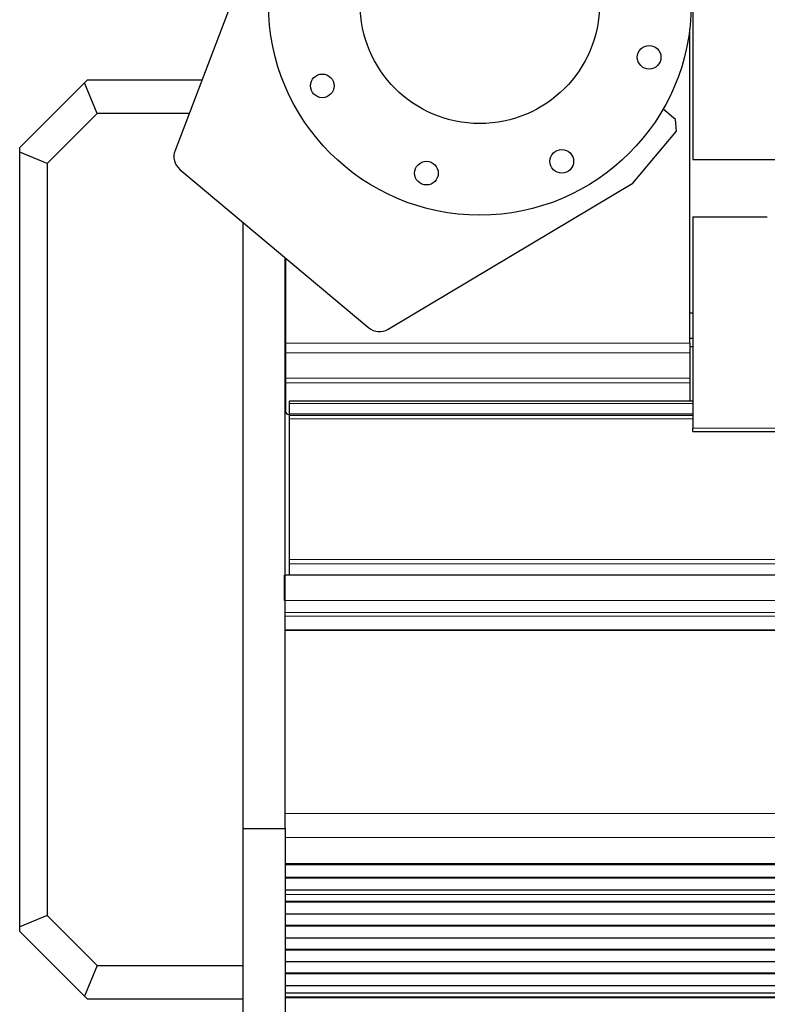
# Model space of a CAD drawing. Header units: inches. Extents: x 0 to 29700, y -16 to 21000.
# Tile 8 of 256: x 3450 to 3892, y 8646 to 9228. Entities that reach past the tile are written whole.
import ezdxf

# ---------------------------------------------------------------- set-up
doc = ezdxf.new("R2010")
doc.units = ezdxf.units.IN
doc.layers.add('1', color=7, linetype='Continuous', true_color=0xffffff)
doc.layers.add('254', color=7, linetype='Continuous', true_color=0xffffff)

msp = doc.modelspace()

# ---------------------------------------------------------------- linework, layer by layer
at = {"layer": '1', "color": 2, "linetype": 'Continuous', "lineweight": 25}
for p, q in [((3848.25, 9570.391), (3848.25, 9145.562)), ((3602.135, 9308.326), (3542.019, 9150.854)), ((3846.369, 9036.721), (3846.369, 9222.739)), ((3450.187, 9152.65), (3488.441, 9190.904)), ((3488.441, 9190.904), (3490.187, 9192.65)), ((3496.002, 9172.65), (3488.441, 9190.904)), ((3490.187, 9192.65), (3557.975, 9192.65)), ((3496.002, 9172.65), (3466.51, 9143.158)), ((3550.34, 9172.65), (3496.002, 9172.65)), ((3837.893, 9169.246), (3830.652, 9175.322)), ((3838.509, 9162.202), (3837.893, 9169.246)), ((3812.798, 9131.56), (3838.509, 9162.202)), ((3450.187, 9149.919), (3450.187, 9152.65)), ((3450.187, 8691.343), (3450.187, 9149.919)), ((3466.51, 9143.158), (3450.187, 9149.919)), ((3466.51, 9143.158), (3466.51, 8698.104)), ((3848.25, 9145.562), (3902.25, 9145.562)), ((3544.934, 9139.627), (3656.594, 9045.933)), ((3668.156, 9045.012), (3812.798, 9131.56)), ((3582.251, 8749.562), (3582.251, 9108.309)), ((3848.25, 9111.562), (3892.25, 9111.562)), ((3848.25, 9111.562), (3848.25, 8986.533)), ((3607.251, 8749.562), (3607.251, 9087.33)), ((3607.369, 9087.242), (3607.369, 9036.721)), ((3607.4, 9039.562), (3607.251, 9039.562)), ((3848.285, 9039.562), (3846.397, 9039.562)), ((3607.369, 9036.721), (3607.369, 9031.064)), ((3846.369, 9036.721), (3846.369, 9031.064)), ((3607.369, 9031.064), (3607.369, 9016.078)), ((3846.369, 9031.064), (3846.369, 9016.078)), ((3607.369, 9016.078), (3607.369, 9013.25)), ((3846.369, 9016.078), (3846.369, 9013.25)), ((3607.369, 9013.25), (3607.369, 8996.564)), ((3846.369, 9013.25), (3846.369, 9002.563)), ((3609.751, 9001.108), (3609.751, 9002.562)), ((3848.258, 9002.562), (3609.751, 9002.562)), ((3609.751, 8994.933), (3609.751, 9001.108)), ((3609.751, 8994.564), (3609.369, 8994.564)), ((3609.751, 8993.963), (3609.751, 8994.933)), ((3609.751, 8991.963), (3609.751, 8993.963)), ((3848.258, 8993.963), (3609.751, 8993.963)), ((3609.751, 8908.813), (3609.751, 8991.963)), ((3848.25, 8984.585), (3848.25, 8986.533)), ((3848.25, 8984.585), (4336.25, 8984.585)), ((3609.751, 8906.202), (3609.751, 8908.813)), ((3609.751, 8899.729), (3609.751, 8906.202)), ((3606.751, 8884.475), (3606.751, 8899.555)), ((4822.751, 8899.555), (3607.264, 8899.555)), ((3609.751, 8899.729), (3609.751, 8899.555)), ((3582.251, 8554.562), (3582.251, 8749.562)), ((3582.251, 8749.562), (3607.251, 8749.562)), ((3607.251, 8749.562), (3607.251, 8554.562)), ((3607.264, 8728.726), (4822.751, 8728.726)), ((4822.751, 8728.181), (3607.264, 8728.181)), ((4822.751, 8720.659), (3607.264, 8720.659)), ((4822.751, 8720.306), (3607.264, 8720.306)), ((4822.751, 8713.1), (3607.264, 8713.1)), ((4822.751, 8713.093), (3607.264, 8713.093)), ((4822.751, 8706.328), (3607.264, 8706.328)), ((4822.751, 8705.975), (3607.264, 8705.975)), ((3466.51, 8698.104), (3450.187, 8691.343)), ((3466.51, 8698.104), (3496.002, 8668.611)), ((4822.751, 8698.904), (3607.264, 8698.904)), ((3450.187, 8688.611), (3450.187, 8691.343)), ((3488.441, 8650.357), (3450.187, 8688.611)), ((4822.751, 8692.186), (3607.264, 8692.186)), ((4822.751, 8691.833), (3607.264, 8691.833)), ((4822.751, 8684.761), (3607.264, 8684.761)), ((4822.751, 8678.044), (3607.264, 8678.044)), ((4822.751, 8677.69), (3607.264, 8677.69)), ((4822.751, 8670.619), (3607.264, 8670.619)), ((3496.002, 8668.611), (3488.441, 8650.357)), ((3496.002, 8668.611), (3582.251, 8668.611)), ((4822.751, 8663.902), (3607.264, 8663.902)), ((4822.751, 8663.548), (3607.264, 8663.548)), ((4822.751, 8656.477), (3607.264, 8656.477)), ((3490.187, 8648.611), (3488.441, 8650.357)), ((3582.251, 8648.611), (3490.187, 8648.611)), ((4822.751, 8649.808), (3607.264, 8649.808)), ((4822.751, 8649.455), (3607.264, 8649.455))]:
    msp.add_line(p, q, dxfattribs=at)
at = {"layer": '1', "color": 110, "linetype": 'Continuous', "lineweight": 13}
for p, q in [((3846.369, 9031.064), (3607.369, 9031.064)), ((3846.369, 9016.078), (3607.369, 9016.078)), ((3846.369, 9013.25), (3607.369, 9013.25)), ((3848.258, 9001.108), (3609.751, 9001.108)), ((3848.258, 8994.933), (3609.751, 8994.933)), ((3848.258, 8991.963), (3609.751, 8991.963)), ((3848.25, 8986.533), (4336.25, 8986.533)), ((4825.751, 8908.813), (3609.751, 8908.813)), ((4825.751, 8906.202), (3609.751, 8906.202)), ((4825.751, 8899.729), (3609.751, 8899.729)), ((4822.751, 8884.475), (3606.751, 8884.475)), ((4822.751, 8877.487), (3607.264, 8877.487)), ((4822.751, 8875.243), (3607.264, 8875.243)), ((4822.751, 8867.266), (3607.264, 8867.266)), ((4822.751, 8866.819), (3607.264, 8866.819)), ((4822.751, 8758.439), (3607.264, 8758.439)), ((4822.751, 8744.297), (3607.264, 8744.297)), ((4822.751, 8728.814), (3607.264, 8728.814)), ((4822.751, 8710.549), (3607.264, 8710.549)), ((4822.751, 8710.522), (3607.264, 8710.522)), ((4822.751, 8652.284), (3607.264, 8652.284)), ((4822.751, 8652.257), (3607.264, 8652.257))]:
    msp.add_line(p, q, dxfattribs=at)
at = {"layer": '1', "color": 2, "linetype": 'Continuous', "lineweight": 25}
for centre, radius in [((3722.251, 9237.562), 125), ((3722.251, 9237.562), 70.8), ((3822.391, 9205.988), 7), ((3629.114, 9189.078), 7), ((3770.734, 9144.426), 7), ((3690.677, 9137.422), 7)]:
    msp.add_circle(centre, radius, dxfattribs=at)
for centre, radius, start, end in [((3551.362, 9147.287), 10, 159.105346, 230), ((3663.022, 9053.593), 10, 230, 300.894654), ((3609.369, 8996.564), 2, 180, 270)]:
    msp.add_arc(centre, radius, start, end, dxfattribs=at)
at = {"layer": '1', "color": 110, "linetype": 'Continuous', "lineweight": 13}
msp.add_open_spline([(3607.369, 9036.721), (3846.369, 9036.721)], degree=1, dxfattribs=at)
at = {"layer": '254', "color": 2, "linetype": 'Continuous', "lineweight": 25}
for p, q in [((3607.4, 9054.562), (3607.251, 9054.562)), ((3848.285, 9054.562), (3846.397, 9054.562)), ((3607.4, 9034.562), (3607.251, 9034.562)), ((3848.285, 9034.562), (3846.397, 9034.562))]:
    msp.add_line(p, q, dxfattribs=at)

doc.saveas('drawing.dxf')
